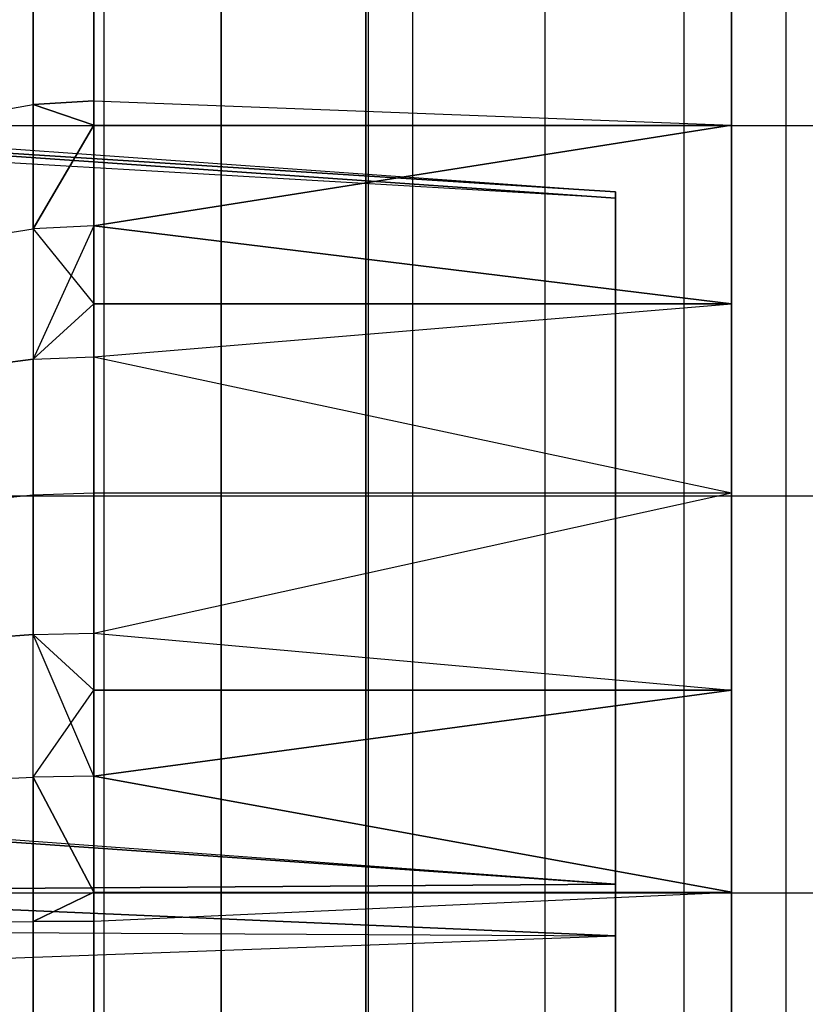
# Model space of a CAD drawing. Extents: x -18 to 18, y -209 to 194.
# Tile 58 of 108: x -15.6 to -14.24, y -45.12 to -43.42. Entities that reach past the tile are written whole.
import ezdxf

# ---------------------------------------------------------------- set-up
doc = ezdxf.new("R2010")
doc.units = 0
doc.header["$LTSCALE"] = 25.4
doc.layers.get('0').update_dxf_attribs({"linetype": 'CONTINUOUS'})

# ---------------------------------------------------------------- blocks, each defined once
blk = doc.blocks.new('PROFILE_FOCUS_15WB_STL')
at = {"color": 0}
for p, q in [((-15.4521, -207, -52.5343), (-15.4521, 192, -52.5343)), ((-15.4521, -207, -52.5343), (-15.4521, 192, -52.5343)), ((-14.9956, -207, -70.5), (-14.9956, 192, -70.5)), ((-14.9956, -207, -67.5), (-14.9956, 192, -67.5)), ((-14.9956, -207, -68.4964), (-14.9956, 192, -68.4964)), ((-14.9956, -207, -69.5), (-14.9956, 192, -69.5)), ((-14.9956, -207, -67.5), (-14.9956, 192, -67.5)), ((-14.9956, -207, -69.5), (-14.9956, 192, -69.5)), ((-14.9956, -207, -70.5), (-14.9956, 192, -70.5)), ((-14.9956, -207, -68.4964), (-14.9956, 192, -68.4964)), ((-14.9192, -207, -53.6922), (-14.9192, 192, -53.6922)), ((-14.9192, -207, -53.6922), (-14.9192, 192, -53.6922)), ((-14.9192, -207, -57.3078), (-14.9192, 192, -57.3078)), ((-14.9192, -207, -57.3078), (-14.9192, 192, -57.3078)), ((-14.6904, -207, -58.484), (-14.6904, 192, -58.484)), ((-14.6904, -207, -58.484), (-14.6904, 192, -58.484)), ((-14.4501, -207, -52.5508), (-14.4501, 192, -52.5508)), ((-14.4501, -207, -52.5508), (-14.4501, 192, -52.5508)), ((-14.2742, -207, -43), (-14.2742, 192, -43)), ((-14.2742, -207, -43), (-14.2742, 192, -43)), ((-15.25, 71.655, -11), (-15.25, -71.655, -11)), ((-15.25, 71.655, -11), (-15.25, -71.655, -11)), ((-15, -73.5657, -61.8), (-15, 58.7343, -61.8)), ((-15, 58.7343, -70.5), (-15, -73.5657, -70.5)), ((-15, -73.5657, -61.8), (-15, 58.7343, -61.8)), ((-15, 58.7343, -70.5), (-15, -73.5657, -70.5)), ((-15.25, -50, -21), (-15.25, -13, -21)), ((-15.25, -50, -21), (-15.25, -13, -21)), ((-14.3687, -43.5997, -22.7359), (-14.3687, -43.3152, -22.9426)), ((-14.3687, -43.3152, -27.2574), (-14.3687, -43.5997, -27.4641)), ((-14.3687, -43.3152, -27.2574), (-14.3687, -43.5997, -27.4641)), ((-14.3687, -43.5997, -22.7359), (-14.3687, -43.3152, -22.9426)), ((-15.5752, -43.5637, -22.7726), (-15.5752, -43.3612, -22.9196)), ((-15.5752, -43.5637, -22.7726), (-15.5752, -43.3612, -22.9196)), ((-15.5752, -43.3612, -27.2804), (-15.5752, -43.5637, -27.4274)), ((-15.5752, -43.3612, -27.2804), (-15.5752, -43.5637, -27.4274)), ((-15.4699, -43.5575, -22.7632), (-15.4699, -43.3542, -22.9109)), ((-15.4699, -43.3542, -27.2891), (-15.4699, -43.5575, -27.4368)), ((-15.4699, -43.5575, -22.7632), (-15.4699, -43.3542, -22.9109)), ((-15.4699, -43.3542, -27.2891), (-15.4699, -43.5575, -27.4368)), ((-15.4699, -43.5575, -22.7632), (-15.5752, -43.5637, -22.7726)), ((-15.5752, -43.5637, -27.4274), (-15.4699, -43.5575, -27.4368)), ((-15.4699, -43.5575, -22.7632), (-14.3687, -43.5997, -22.7359)), ((-15.4699, -43.5997, -22.7359), (-15.4699, -43.5575, -22.7632)), ((-15.4699, -43.5575, -22.7632), (-14.3687, -43.5997, -22.7359)), ((-15.4699, -43.5575, -27.4368), (-15.4699, -43.5997, -27.4641)), ((-15.4699, -43.5575, -27.4368), (-14.3687, -43.5997, -27.4641)), ((-15.4699, -43.5575, -27.4368), (-14.3687, -43.5997, -27.4641)), ((-15.6758, -43.5819, -22.8002), (-15.5752, -43.5637, -22.7726)), ((-15.6758, -43.5819, -22.8002), (-15.5752, -43.5637, -22.7726)), ((-15.6758, -43.5819, -27.3998), (-15.5752, -43.5637, -27.4274)), ((-15.6758, -43.5819, -27.3998), (-15.5752, -43.5637, -27.4274)), ((-15.5752, -43.5637, -22.7726), (-15.4699, -43.5997, -22.7359)), ((-15.5752, -43.5637, -22.7726), (-15.5752, -43.7785, -22.6442)), ((-15.5752, -43.5637, -22.7726), (-15.5752, -43.7785, -22.6442)), ((-15.4699, -43.5997, -27.4641), (-15.5752, -43.5637, -27.4274)), ((-15.5752, -43.7785, -27.5558), (-15.5752, -43.5637, -27.4274)), ((-15.5752, -43.7785, -27.5558), (-15.5752, -43.5637, -27.4274)), ((-16.3444, -43.5883, -25.0291), (-14.5687, -43.7146, -24.998)), ((-16.3444, -43.5883, -25.0291), (-14.5687, -43.7146, -24.998)), ((-16.3444, -43.5883, -25.1709), (-14.5687, -43.7146, -25.202)), ((-16.3444, -43.5883, -25.1709), (-14.5687, -43.7146, -25.202)), ((-16.3444, -43.6016, -24.8878), (-14.5687, -43.7257, -24.8971)), ((-14.5687, -43.7257, -25.3029), (-16.3444, -43.6016, -25.3122)), ((-14.5687, -43.7257, -25.3029), (-16.3444, -43.6016, -25.3122)), ((-14.5687, -43.7146, -25.202), (-16.3444, -43.6016, -25.3122)), ((-16.3444, -43.6016, -24.8878), (-14.5687, -43.7257, -24.8971)), ((-16.3444, -43.6016, -24.8878), (-14.5687, -43.7146, -24.998)), ((-16.3444, -43.6016, -24.8878), (-14.5687, -43.7146, -24.998)), ((-14.5687, -43.7146, -25.202), (-16.3444, -43.6016, -25.3122)), ((-16.25, -43.6, -22.5019), (-3.25, -43.6, -22.5019)), ((-16.25, -43.6, -22.5019), (-3.25, -43.6, -22.5019)), ((-16.25, -43.6, -27.6981), (-3.25, -43.6, -27.6981)), ((-16.25, -43.6, -27.6981), (-3.25, -43.6, -27.6981)), ((-15.5752, -43.7785, -27.5558), (-15.4699, -43.5997, -27.4641)), ((-15.4699, -43.5997, -22.7359), (-15.5752, -43.7785, -22.6442)), ((-15.4699, -43.5997, -22.7359), (-15.5752, -43.7785, -22.6442)), ((-15.5752, -43.7785, -27.5558), (-15.4699, -43.5997, -27.4641)), ((-15.4699, -43.5997, -27.4641), (-15.4699, -43.7732, -27.5657)), ((-15.4699, -43.7732, -22.6343), (-15.4699, -43.5997, -22.7359)), ((-15.4699, -43.5997, -22.7359), (-14.3687, -43.5997, -22.7359)), ((-15.4699, -43.5997, -22.7359), (-14.3687, -43.5997, -22.7359)), ((-15.4699, -43.7732, -22.6343), (-15.4699, -43.5997, -22.7359)), ((-15.4699, -43.7732, -22.6343), (-14.3687, -43.5997, -22.7359)), ((-15.4699, -43.7732, -22.6343), (-14.3687, -43.5997, -22.7359)), ((-15.4699, -43.5997, -27.4641), (-14.3687, -43.5997, -27.4641)), ((-14.3687, -43.5997, -27.4641), (-15.4699, -43.7732, -27.5657)), ((-15.4699, -43.5997, -27.4641), (-15.4699, -43.7732, -27.5657)), ((-14.3687, -43.5997, -27.4641), (-15.4699, -43.7732, -27.5657)), ((-15.4699, -43.5997, -27.4641), (-14.3687, -43.5997, -27.4641)), ((-14.3687, -43.9078, -22.5665), (-14.3687, -43.5997, -22.7359)), ((-14.3687, -43.5997, -27.4641), (-14.3687, -43.9078, -27.6335)), ((-14.3687, -43.5997, -27.4641), (-14.3687, -43.9078, -27.6335)), ((-14.3687, -43.9078, -22.5665), (-14.3687, -43.5997, -22.7359)), ((-14.5687, -43.7257, -25.3029), (-16.3444, -43.6224, -25.427)), ((-14.5687, -43.7257, -24.8971), (-16.3444, -43.6224, -24.773)), ((-14.5687, -43.7257, -25.3029), (-16.3444, -43.6224, -25.427)), ((-14.5687, -43.7257, -24.8971), (-16.3444, -43.6224, -24.773)), ((-14.5687, -43.7257, -25.3029), (-14.5687, -43.7146, -25.202)), ((-14.5687, -43.7146, -24.998), (-14.5687, -43.7257, -24.8971)), ((-14.5687, -43.7146, -25.202), (-14.5687, -43.7146, -24.998)), ((-14.5687, -43.7146, -24.998), (-14.5687, -43.7257, -24.8971)), ((-14.5687, -43.7146, -25.202), (-14.5687, -43.7146, -24.998)), ((-14.5687, -43.7257, -25.3029), (-14.5687, -43.7146, -25.202)), ((-14.5687, -44.9108, -25.3029), (-14.5687, -43.7257, -25.3029)), ((-14.5687, -43.7257, -24.8971), (-14.5687, -44.9108, -24.8971)), ((-14.5687, -43.7257, -24.8971), (-14.5687, -44.9108, -24.8971)), ((-14.5687, -44.9108, -25.3029), (-14.5687, -43.7257, -25.3029)), ((-14.3687, -43.887, -24.4332), (-14.3687, -43.7267, -24.9265)), ((-14.3687, -43.7267, -24.9265), (-14.3687, -43.7593, -25.4442)), ((-14.3687, -43.7593, -25.4442), (-14.3687, -43.9802, -25.9136)), ((-15.6758, -43.7942, -27.5266), (-15.5752, -43.7785, -27.5558)), ((-15.6758, -43.7942, -22.6734), (-15.5752, -43.7785, -22.6442)), ((-15.6758, -43.7942, -22.6734), (-15.5752, -43.7785, -22.6442)), ((-15.6758, -43.7942, -27.5266), (-15.5752, -43.7785, -27.5558)), ((-15.4699, -43.7732, -27.5657), (-15.5752, -43.7785, -27.5558)), ((-15.4699, -43.7732, -22.6343), (-15.5752, -43.7785, -22.6442)), ((-15.4699, -43.7732, -22.6343), (-15.5752, -43.7785, -22.6442)), ((-15.4699, -43.7732, -27.5657), (-15.5752, -43.7785, -27.5558)), ((-15.4699, -43.7732, -27.5657), (-15.5752, -44.0039, -27.6644)), ((-15.4699, -43.7732, -27.5657), (-15.5752, -44.0039, -27.6644)), ((-15.5752, -43.7785, -22.6442), (-15.4699, -43.9078, -22.5665)), ((-15.5752, -43.7785, -27.5558), (-15.5752, -44.0039, -27.6644)), ((-15.5752, -43.7785, -22.6442), (-15.4699, -43.9078, -22.5665)), ((-15.5752, -43.7785, -22.6442), (-15.5752, -44.0039, -22.5356)), ((-15.5752, -43.7785, -22.6442), (-15.5752, -44.0039, -22.5356)), ((-15.5752, -43.7785, -27.5558), (-15.5752, -44.0039, -27.6644)), ((-15.4699, -43.9078, -22.5665), (-15.4699, -43.7732, -22.6343)), ((-15.4699, -43.7732, -27.5657), (-15.4699, -43.9078, -27.6335)), ((-15.4699, -43.7732, -22.6343), (-14.3687, -43.9078, -22.5665)), ((-15.4699, -43.9078, -22.5665), (-15.4699, -43.7732, -22.6343)), ((-15.4699, -43.7732, -22.6343), (-14.3687, -43.9078, -22.5665)), ((-14.3687, -43.9078, -27.6335), (-15.4699, -43.7732, -27.5657)), ((-14.3687, -43.9078, -27.6335), (-15.4699, -43.7732, -27.5657)), ((-15.4699, -43.7732, -27.5657), (-15.4699, -43.9078, -27.6335)), ((-14.3687, -44.091, -24.1525), (-14.3687, -43.887, -24.4332)), ((-15.4699, -43.9078, -22.5665), (-15.5752, -44.0039, -22.5356)), ((-15.4699, -43.9078, -27.6335), (-15.5752, -44.0039, -27.6644)), ((-15.4699, -43.9078, -22.5665), (-14.3687, -43.9078, -22.5665)), ((-15.4699, -43.9078, -22.5665), (-14.3687, -43.9078, -22.5665)), ((-15.4699, -43.9995, -22.5253), (-15.4699, -43.9078, -22.5665)), ((-15.4699, -43.9995, -22.5253), (-14.3687, -43.9078, -22.5665)), ((-15.4699, -43.9995, -22.5253), (-14.3687, -43.9078, -22.5665)), ((-15.4699, -43.9995, -27.6747), (-14.3687, -43.9078, -27.6335)), ((-14.3687, -43.9078, -27.6335), (-15.4699, -43.9078, -27.6335)), ((-14.3687, -43.9078, -27.6335), (-15.4699, -43.9078, -27.6335)), ((-15.4699, -43.9995, -27.6747), (-14.3687, -43.9078, -27.6335)), ((-15.4699, -43.9078, -27.6335), (-15.4699, -43.9995, -27.6747)), ((-14.3687, -44.2348, -22.437), (-14.3687, -43.9078, -22.5665)), ((-14.3687, -43.9078, -27.6335), (-14.3687, -44.2348, -27.763)), ((-14.3687, -43.9078, -27.6335), (-14.3687, -44.2348, -27.763)), ((-14.3687, -44.2348, -22.437), (-14.3687, -43.9078, -22.5665)), ((-14.3687, -43.9802, -25.9136), (-14.3687, -44.3583, -26.2687)), ((-15.5752, -44.0039, -22.5356), (-15.4699, -43.9995, -22.5253)), ((-15.5752, -44.0039, -27.6644), (-15.4699, -43.9995, -27.6747)), ((-15.4699, -44.2348, -22.437), (-15.4699, -43.9995, -22.5253)), ((-15.4699, -43.9995, -27.6747), (-15.4699, -44.2348, -27.763)), ((-15.4699, -43.9995, -22.5253), (-14.3687, -44.2348, -22.437)), ((-15.4699, -44.2348, -22.437), (-15.4699, -43.9995, -22.5253)), ((-15.4699, -43.9995, -22.5253), (-14.3687, -44.2348, -22.437)), ((-15.4699, -43.9995, -27.6747), (-15.4699, -44.2348, -27.763)), ((-15.4699, -43.9995, -27.6747), (-14.3687, -44.2348, -27.763)), ((-15.4699, -43.9995, -27.6747), (-14.3687, -44.2348, -27.763)), ((-15.5752, -44.0039, -27.6644), (-15.6758, -44.017, -27.6339)), ((-15.6758, -44.017, -22.5661), (-15.5752, -44.0039, -22.5356)), ((-15.6758, -44.017, -22.5661), (-15.5752, -44.0039, -22.5356)), ((-15.5752, -44.0039, -27.6644), (-15.6758, -44.017, -27.6339)), ((-15.5752, -44.2382, -22.4477), (-15.5752, -44.0039, -22.5356)), ((-15.5752, -44.2382, -22.4477), (-15.5752, -44.0039, -22.5356)), ((-15.5752, -44.0039, -27.6644), (-15.5752, -44.2382, -27.7523)), ((-15.5752, -44.0039, -27.6644), (-15.5752, -44.2382, -27.7523)), ((-14.3687, -44.3583, -23.9313), (-14.3687, -44.091, -24.1525)), ((-15.6758, -44.2485, -22.4793), (-15.5752, -44.2382, -22.4477)), ((-15.6758, -44.2485, -22.4793), (-15.5752, -44.2382, -22.4477)), ((-15.6758, -44.2485, -27.7207), (-15.5752, -44.2382, -27.7523)), ((-15.6758, -44.2485, -27.7207), (-15.5752, -44.2382, -27.7523)), ((-15.5752, -44.2382, -22.4477), (-15.4699, -44.2348, -22.437)), ((-15.5752, -44.2382, -22.4477), (-15.4699, -44.2348, -22.437)), ((-15.5752, -44.2382, -27.7523), (-15.4699, -44.2348, -27.763)), ((-15.5752, -44.2382, -27.7523), (-15.4699, -44.2348, -27.763)), ((-15.5752, -44.4794, -22.3811), (-15.5752, -44.2382, -22.4477)), ((-15.5752, -44.4794, -22.3811), (-15.5752, -44.2382, -22.4477)), ((-15.5752, -44.2382, -27.7523), (-15.5752, -44.4794, -27.8189)), ((-15.5752, -44.2382, -27.7523), (-15.5752, -44.4794, -27.8189)), ((-15.4699, -44.4769, -22.3702), (-15.4699, -44.2348, -22.437)), ((-15.4699, -44.2348, -27.763), (-15.4699, -44.4769, -27.8298)), ((-15.4699, -44.2348, -22.437), (-14.3687, -44.2348, -22.437)), ((-15.4699, -44.2348, -22.437), (-14.3687, -44.2348, -22.437)), ((-15.4699, -44.4769, -22.3702), (-15.4699, -44.2348, -22.437)), ((-15.4699, -44.4769, -22.3702), (-14.3687, -44.2348, -22.437)), ((-15.4699, -44.4769, -22.3702), (-14.3687, -44.2348, -22.437)), ((-15.4699, -44.4769, -27.8298), (-14.3687, -44.2348, -27.763)), ((-15.4699, -44.2348, -27.763), (-15.4699, -44.4769, -27.8298)), ((-15.4699, -44.2348, -27.763), (-14.3687, -44.2348, -27.763)), ((-15.4699, -44.4769, -27.8298), (-14.3687, -44.2348, -27.763)), ((-15.4699, -44.2348, -27.763), (-14.3687, -44.2348, -27.763)), ((-14.3687, -44.5753, -22.3496), (-14.3687, -44.2348, -22.437)), ((-14.3687, -44.2348, -27.763), (-14.3687, -44.5753, -27.8504)), ((-14.3687, -44.2348, -27.763), (-14.3687, -44.5753, -27.8504)), ((-14.3687, -44.5753, -22.3496), (-14.3687, -44.2348, -22.437)), ((-16.25, -44.2396, -22.226), (-3.25, -44.2396, -22.226)), ((-16.25, -44.2396, -22.226), (-3.25, -44.2396, -22.226)), ((-16.25, -44.2396, -27.974), (-3.25, -44.2396, -27.974)), ((-16.25, -44.2396, -27.974), (-3.25, -44.2396, -27.974)), ((-14.3687, -44.6723, -23.7836), (-14.3687, -44.3583, -23.9313)), ((-14.3687, -44.3583, -26.2687), (-14.3687, -44.8406, -26.4597)), ((-15.5752, -44.4794, -22.3811), (-15.6758, -44.4868, -22.4135)), ((-15.5752, -44.4794, -22.3811), (-15.6758, -44.4868, -22.4135)), ((-15.6758, -44.4868, -27.7865), (-15.5752, -44.4794, -27.8189)), ((-15.6758, -44.4868, -27.7865), (-15.5752, -44.4794, -27.8189)), ((-15.5752, -44.4794, -22.3811), (-15.4699, -44.4769, -22.3702)), ((-15.5752, -44.4794, -27.8189), (-15.4699, -44.4769, -27.8298)), ((-15.5752, -44.7257, -22.3365), (-15.5752, -44.4794, -22.3811)), ((-15.4699, -44.7241, -22.3253), (-15.5752, -44.4794, -22.3811)), ((-15.5752, -44.7257, -22.3365), (-15.5752, -44.4794, -22.3811)), ((-15.4699, -44.7241, -22.3253), (-15.5752, -44.4794, -22.3811)), ((-15.4699, -44.5753, -22.3496), (-15.5752, -44.4794, -22.3811)), ((-15.4699, -44.5753, -27.8504), (-15.5752, -44.4794, -27.8189)), ((-15.5752, -44.7257, -27.8635), (-15.5752, -44.4794, -27.8189)), ((-15.5752, -44.7257, -27.8635), (-15.5752, -44.4794, -27.8189)), ((-15.4699, -44.4769, -22.3702), (-14.3687, -44.5753, -22.3496)), ((-15.4699, -44.4769, -22.3702), (-14.3687, -44.5753, -22.3496)), ((-15.4699, -44.5753, -22.3496), (-15.4699, -44.4769, -22.3702)), ((-15.4699, -44.4769, -27.8298), (-15.4699, -44.5753, -27.8504)), ((-15.4699, -44.4769, -27.8298), (-14.3687, -44.5753, -27.8504)), ((-15.4699, -44.4769, -27.8298), (-14.3687, -44.5753, -27.8504)), ((-15.5752, -44.7257, -27.8635), (-15.4699, -44.5753, -27.8504)), ((-15.5752, -44.7257, -27.8635), (-15.4699, -44.5753, -27.8504)), ((-15.4699, -44.5753, -27.8504), (-15.4699, -44.7241, -27.8747)), ((-15.4699, -44.7241, -22.3253), (-15.4699, -44.5753, -22.3496)), ((-14.3687, -44.5753, -22.3496), (-15.4699, -44.7241, -22.3253)), ((-14.3687, -44.5753, -22.3496), (-15.4699, -44.7241, -22.3253)), ((-14.3687, -44.5753, -22.3496), (-15.4699, -44.5753, -22.3496)), ((-15.4699, -44.7241, -22.3253), (-15.4699, -44.5753, -22.3496)), ((-14.3687, -44.5753, -22.3496), (-15.4699, -44.5753, -22.3496)), ((-15.4699, -44.7241, -27.8747), (-14.3687, -44.5753, -27.8504)), ((-15.4699, -44.5753, -27.8504), (-15.4699, -44.7241, -27.8747)), ((-15.4699, -44.5753, -27.8504), (-14.3687, -44.5753, -27.8504)), ((-15.4699, -44.7241, -27.8747), (-14.3687, -44.5753, -27.8504)), ((-15.4699, -44.5753, -27.8504), (-14.3687, -44.5753, -27.8504)), ((-14.3687, -44.9242, -22.3055), (-14.3687, -44.5753, -22.3496)), ((-14.3687, -44.5753, -27.8504), (-14.3687, -44.9242, -27.8945)), ((-14.3687, -44.5753, -27.8504), (-14.3687, -44.9242, -27.8945)), ((-14.3687, -44.9242, -22.3055), (-14.3687, -44.5753, -22.3496)), ((-14.3687, -45.1869, -23.7186), (-14.3687, -44.6723, -23.7836)), ((-15.6758, -44.7301, -22.3693), (-15.5752, -44.7257, -22.3365)), ((-15.6758, -44.7301, -22.3693), (-15.5752, -44.7257, -22.3365)), ((-15.6758, -44.7301, -27.8307), (-15.5752, -44.7257, -27.8635)), ((-15.6758, -44.7301, -27.8307), (-15.5752, -44.7257, -27.8635)), ((-15.4699, -44.7241, -27.8747), (-15.5752, -44.7257, -27.8635)), ((-15.4699, -44.7241, -22.3253), (-15.5752, -44.7257, -22.3365)), ((-15.4699, -44.7241, -22.3253), (-15.5752, -44.7257, -22.3365)), ((-15.4699, -44.7241, -27.8747), (-15.5752, -44.7257, -27.8635)), ((-15.5752, -44.7257, -22.3365), (-15.4699, -44.9242, -22.3055)), ((-15.5752, -44.7257, -22.3365), (-15.4699, -44.9242, -22.3055)), ((-15.5752, -44.7257, -22.3365), (-15.5752, -44.9749, -22.314)), ((-15.5752, -44.7257, -22.3365), (-15.5752, -44.9749, -22.314)), ((-15.4699, -44.9242, -27.8945), (-15.5752, -44.7257, -27.8635)), ((-15.4699, -44.9242, -27.8945), (-15.5752, -44.7257, -27.8635)), ((-15.5752, -44.9749, -27.886), (-15.5752, -44.7257, -27.8635)), ((-15.5752, -44.9749, -27.886), (-15.5752, -44.7257, -27.8635)), ((-15.4699, -44.9242, -22.3055), (-15.4699, -44.7241, -22.3253)), ((-15.4699, -44.7241, -27.8747), (-15.4699, -44.9242, -27.8945)), ((-14.3687, -44.9242, -22.3055), (-15.4699, -44.7241, -22.3253)), ((-15.4699, -44.9242, -22.3055), (-15.4699, -44.7241, -22.3253)), ((-14.3687, -44.9242, -22.3055), (-15.4699, -44.7241, -22.3253)), ((-15.4699, -44.7241, -27.8747), (-15.4699, -44.9242, -27.8945)), ((-15.4699, -44.7241, -27.8747), (-14.3687, -44.9242, -27.8945)), ((-15.4699, -44.7241, -27.8747), (-14.3687, -44.9242, -27.8945)), ((-14.5687, -44.9108, -24.8971), (-16.5468, -44.7655, -24.7588)), ((-14.5687, -44.9108, -24.8971), (-16.5468, -44.7655, -24.7588)), ((-14.5687, -44.9108, -25.3029), (-16.5473, -44.7725, -25.4412)), ((-14.5687, -44.9108, -25.3029), (-16.5473, -44.7725, -25.4412)), ((-16.5311, -44.7736, -24.5662), (-14.5687, -44.9108, -24.8971)), ((-16.5311, -44.7736, -24.5662), (-14.5687, -44.9108, -24.8971)), ((-16.3444, -44.7867, -26.5805), (-14.5687, -44.9108, -26.4762)), ((-14.5687, -44.9108, -23.7238), (-16.3444, -44.7867, -23.6195)), ((-14.5687, -44.9108, -23.7238), (-16.3444, -44.7867, -23.6195)), ((-16.3444, -44.7867, -26.5805), (-14.5687, -44.9108, -26.4762)), ((-14.3687, -44.8406, -26.4597), (-14.3687, -45.1869, -26.4814)), ((-14.5687, -44.9108, -23.7238), (-16.3444, -44.923, -23.5971)), ((-14.5687, -44.9108, -23.7238), (-16.3444, -44.923, -23.5971)), ((-16.3444, -44.923, -26.6029), (-14.5687, -44.9108, -26.4762)), ((-16.3444, -44.923, -26.6029), (-14.5687, -44.9108, -26.4762)), ((-14.5687, -44.9108, -26.4762), (-14.5687, -44.9108, -25.3029)), ((-14.5687, -44.9108, -24.8971), (-14.5687, -44.9108, -23.7238)), ((-14.5687, -44.9108, -23.7238), (-14.5687, -44.9997, -23.7145)), ((-14.5687, -44.9997, -26.4855), (-14.5687, -44.9108, -26.4762)), ((-14.5687, -44.9108, -23.7238), (-14.5687, -44.9997, -23.7145)), ((-14.5687, -44.9108, -24.8971), (-14.5687, -44.9108, -23.7238)), ((-14.5687, -44.9108, -26.4762), (-14.5687, -44.9108, -25.3029)), ((-14.5687, -44.9997, -26.4855), (-14.5687, -44.9108, -26.4762)), ((-14.5687, -44.9997, -23.7145), (-16.3444, -44.923, -23.5971)), ((-14.5687, -44.9997, -23.7145), (-16.3444, -44.923, -23.5971)), ((-16.3444, -44.923, -26.6029), (-14.5687, -44.9997, -26.4855)), ((-16.3444, -44.923, -26.6029), (-14.5687, -44.9997, -26.4855)), ((-16.25, -44.9256, -22.1051), (-3.25, -44.9256, -22.1051)), ((-16.25, -44.9256, -22.1051), (-3.25, -44.9256, -22.1051)), ((-16.25, -44.9256, -28.0949), (-3.25, -44.9256, -28.0949)), ((-16.25, -44.9256, -28.0949), (-3.25, -44.9256, -28.0949)), ((-15.4699, -44.9242, -22.3055), (-15.5752, -44.9749, -22.314)), ((-15.5752, -44.9749, -27.886), (-15.4699, -44.9242, -27.8945)), ((-15.4699, -44.9242, -22.3055), (-14.3687, -44.9242, -22.3055)), ((-15.4699, -44.9744, -22.3028), (-15.4699, -44.9242, -22.3055)), ((-15.4699, -44.9744, -22.3028), (-14.3687, -44.9242, -22.3055)), ((-15.4699, -44.9242, -22.3055), (-14.3687, -44.9242, -22.3055)), ((-15.4699, -44.9744, -22.3028), (-14.3687, -44.9242, -22.3055)), ((-15.4699, -44.9744, -27.8972), (-14.3687, -44.9242, -27.8945)), ((-15.4699, -44.9242, -27.8945), (-15.4699, -44.9744, -27.8972)), ((-15.4699, -44.9242, -27.8945), (-14.3687, -44.9242, -27.8945)), ((-15.4699, -44.9744, -27.8972), (-14.3687, -44.9242, -27.8945)), ((-15.4699, -44.9242, -27.8945), (-14.3687, -44.9242, -27.8945)), ((-14.3687, -45.2758, -22.3055), (-14.3687, -44.9242, -22.3055)), ((-14.3687, -44.9242, -27.8945), (-14.3687, -45.2758, -27.8945)), ((-14.3687, -44.9242, -27.8945), (-14.3687, -45.2758, -27.8945)), ((-14.3687, -45.2758, -22.3055), (-14.3687, -44.9242, -22.3055)), ((-15.6758, -44.9764, -22.3472), (-15.5752, -44.9749, -22.314)), ((-15.6758, -44.9764, -22.3472), (-15.5752, -44.9749, -22.314)), ((-15.6758, -44.9764, -27.8528), (-15.5752, -44.9749, -27.886)), ((-15.6758, -44.9764, -27.8528), (-15.5752, -44.9749, -27.886)), ((-15.5752, -44.9749, -22.314), (-15.4699, -44.9744, -22.3028)), ((-15.4699, -44.9744, -27.8972), (-15.5752, -44.9749, -27.886)), ((-15.5752, -45.2251, -22.314), (-15.5752, -44.9749, -22.314)), ((-15.5752, -45.2251, -22.314), (-15.5752, -44.9749, -22.314)), ((-15.5752, -44.9749, -27.886), (-15.5752, -45.2251, -27.886)), ((-15.5752, -44.9749, -27.886), (-15.5752, -45.2251, -27.886)), ((-15.4699, -45.2256, -22.3028), (-15.4699, -44.9744, -22.3028)), ((-15.4699, -44.9744, -27.8972), (-15.4699, -45.2256, -27.8972)), ((-15.4699, -45.2256, -22.3028), (-15.4699, -44.9744, -22.3028)), ((-15.4699, -44.9744, -27.8972), (-15.4699, -45.2256, -27.8972)), ((-16.3444, -44.9907, -23.5906), (-14.5687, -44.9997, -23.7145)), ((-16.3444, -44.9907, -23.5906), (-14.5687, -44.9997, -23.7145)), ((-16.3444, -44.9907, -26.6094), (-14.5687, -44.9997, -26.4855)), ((-16.3444, -44.9907, -26.6094), (-14.5687, -44.9997, -26.4855)), ((-16.3444, -45.0645, -23.5871), (-14.5687, -44.9997, -23.7145)), ((-16.3444, -45.0645, -23.5871), (-14.5687, -44.9997, -23.7145)), ((-16.3444, -45.0645, -26.6129), (-14.5687, -44.9997, -26.4855)), ((-16.3444, -45.0645, -26.6129), (-14.5687, -44.9997, -26.4855)), ((-14.5687, -44.9997, -23.7145), (-14.5687, -45.1923, -23.7139)), ((-14.5687, -45.1923, -26.4861), (-14.5687, -44.9997, -26.4855)), ((-14.5687, -44.9997, -23.7145), (-14.5687, -45.1923, -23.7139)), ((-14.5687, -45.1923, -26.4861), (-14.5687, -44.9997, -26.4855))]:
    blk.add_line(p, q, dxfattribs=at)

msp = doc.modelspace()

# ---------------------------------------------------------------- block references
at = {"color": 0}
msp.add_blockref('PROFILE_FOCUS_15WB_STL', (0, 0), dxfattribs=at)

doc.saveas('drawing.dxf')
